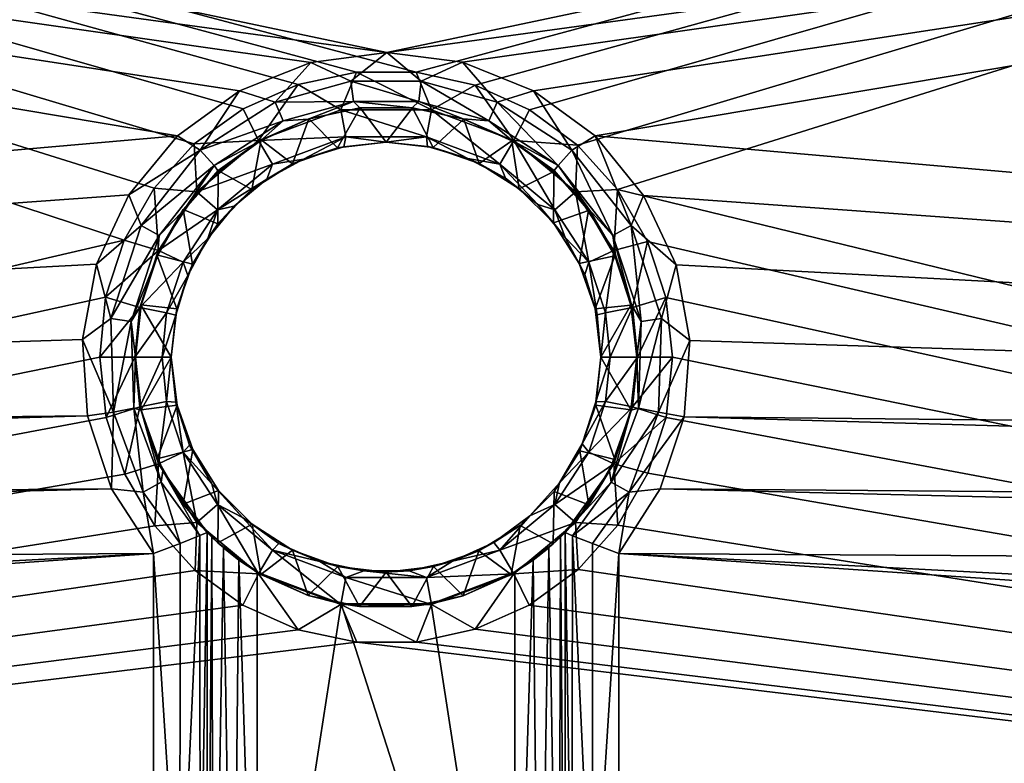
# Model space of a CAD drawing. Header units: inches. Extents: x -600 to 600, y -230 to 230.
# Tile 11 of 20: x -51 to 86, y -42 to 62. Entities that reach past the tile are written whole.
import ezdxf

# ---------------------------------------------------------------- set-up
doc = ezdxf.new("R2010")
doc.units = ezdxf.units.IN
doc.header["$MEASUREMENT"] = 0
doc.layers.add('Layer 1', color=7, linetype='Continuous')

# ---------------------------------------------------------------- blocks, each defined once
blk = doc.blocks.new('Teorema 120 R-B')
at = {"color": 253, "true_color": 0xa4adb2}
mesh = blk.add_polyface(dxfattribs=at)
corners = [(-495.97, -110, -60), (-493.13, -110, -27.5), (-32.5, -110, -27.5), (-36.59, 31.34, -80), (-580, -95, -80), (-580, 210, -80), (-26.67, -14.79, -80), (-20, -19.64, -80), (-12.28, -23.06, -80), (-4.1, -24.77, -80), (-32.32, -8.56, -80), (-39.1, 6.6, -80), (-36.49, -1.33, -80), (-40, 15, -80), (-39.18, 23.36, -80), (-32.4, 38.58, -80), (-26.81, 44.78, -80), (-19.97, 49.68, -80), (-12.3, 53.04, -80), (-4.14, 54.76, -80), (-11.76, -100, -52.54), (-14.52, -100, -47.89), (-580, -100, -75), (-15.5, -100, -42.5), (-14.49, -100, -37.22), (-580, -100, -15), (-7.74, -100, -55.93), (-2.58, -100, -57.77), (-11.87, -100, -32.72), (-7.81, -100, -29.21), (-2.74, -100, -27.26), (590, 230, -7.5), (-590, 230, -7.5), (-590, 230, -132.5), (-533.01, 1.77, -100), (-40.45, 28, -100), (-35.92, 37.67, -100), (0.08, 57.51, -100), (-500.59, 163.01, -100), (-533.01, 130.59, -100), (-29.14, 45.89, -100), (-42.42, 17.48, -100), (-41.7, 6.8, -100), (-531.46, -7.32, -100), (-38.34, -3.38, -100), (-526.99, -15.38, -100), (-32.5, -12.39, -100), (-509.42, -37.31, -100), (-504.35, -45.35, -100), (-501.02, -55.13, -100), (-32.5, -70, -100), (-500.13, -63.78, -100), (-500.13, -70, -100), (-497.05, -108.63, -70.38), (-32.5, -108.8, -69.81), (-499.98, -80.38, -98.63), (-32.5, -79.81, -98.8), (-32.5, -98.17, -88.35), (-499.57, -90.05, -94.6), (-498.9, -98.33, -88.22), (-32.5, -89.44, -94.88), (-32.5, -104.85, -79.66), (-498.04, -104.67, -79.93), (590, 229.04, -3.83), (-590, 226.17, -0.96), (-590, 229.04, -3.83), (590, 226.17, -0.96), (-590, 222.5), (-590, 229.04, -136.17), (590, 229.04, -136.17), (-590, 226.17, -139.04), (590, 226.17, -139.04), (-590, 222.5, -140), (590, 222.5, -140)]
mesh.append_faces([[corners[k] for k in face] for face in [(0, 1, 2), (3, 4, 5), (4, 6, 7), (8, 4, 7), (8, 9, 4), (4, 10, 6), (11, 12, 4), (4, 12, 10), (4, 13, 11), (4, 14, 13), (4, 3, 14), (15, 5, 16), (15, 3, 5), (17, 5, 18), (17, 16, 5), (19, 18, 5), (20, 21, 22), (22, 21, 23), (23, 24, 25), (26, 20, 22), (27, 26, 22), (22, 23, 25), (25, 28, 29), (24, 28, 25), (29, 30, 25), (31, 32, 33), (34, 35, 36), (37, 38, 39), (39, 34, 40), (36, 40, 34), (35, 34, 41), (42, 34, 43), (34, 42, 41), (42, 43, 44), (45, 46, 44), (44, 43, 45), (47, 46, 45), (48, 46, 47), (48, 49, 50), (49, 51, 50), (51, 52, 50), (53, 0, 54), (55, 56, 52), (57, 58, 59), (55, 58, 60), (53, 61, 62), (62, 57, 59), (63, 64, 65), (65, 32, 31), (66, 67, 64), (33, 68, 69), (70, 71, 68), (72, 73, 70)]], dxfattribs={"color": 253})
mesh = blk.add_polyface(dxfattribs=at)
corners = [(35.11, 15, -81.28), (39.08, 23.32, -80), (40, 15, -80), (36.51, 31.15, -80), (34.41, 21.95, -81.28), (34.19, 22.28, -130), (35, 15, -107.5), (34.28, 22.32, -107.5), (35, 15, -130), (580, 220), (-580, 220), (590, 222.5), (20.05, 49.52, -80), (580, 210, -80), (26.75, 44.61, -80), (4.22, 54.77, -80), (12.43, 52.97, -80), (32.33, 38.4, -80), (-502.57, 177.46, -140), (502.57, 177.46, -140), (590, 222.5, -140), (-590, 230, -132.5), (590, 230, -132.5), (590, 230, -7.5), (580, 215, -75), (-580, 215, -75), (580, 215, -5), (502.57, 172.47, -135.35), (-502.57, 172.47, -135.35), (500.59, 170.49, -106.98), (533.01, 130.59, -100), (500.59, 163.01, -100), (0.08, 57.51, -100), (20.6, 52.19, -100), (29.19, 45.89, -100), (533.01, 1.77, -100), (35.97, 37.59, -100), (40.5, 27.87, -100), (42.42, 17.32, -100), (10.69, 56.16, -100), (34.2, 7.63, -130), (-502.57, 175.11, -139.41), (502.57, 173.22, -137.65), (502.57, 175.11, -139.41), (-502.57, 173.22, -137.65), (580, 214.36, -77.45), (580, 212.45, -79.36), (-580, 214.36, -77.45), (-580, 212.45, -79.36), (580, 217.55, -0.64), (-580, 217.55, -0.64), (580, 215.64, -2.55), (-580, 215.64, -2.55), (-580, 215, -5), (34.41, 8.05, -81.28), (39.1, 6.6, -80), (590, 229.04, -3.83), (-590, 229.04, -3.83), (590, 226.17, -0.96), (-590, 226.17, -0.96), (-590, 222.5), (35.25, 7.89, -103.83), (35.61, 20, -103.83), (34.21, 7.6, -107.5), (38.46, 20.4, -100.96), (38.06, 7.32, -100.96), (34.22, 33.36, -100.96), (41.64, 6.66, -100), (500.59, 166.53, -100.88), (-500.59, 163.01, -100), (500.59, 169.36, -103.52), (-500.59, 166.53, -100.88), (-500.59, 169.36, -103.52), (-590, 229.04, -136.17), (590, 226.17, -139.04), (590, 229.04, -136.17), (-590, 226.17, -139.04)]
mesh.append_faces([[corners[k] for k in face] for face in [(0, 1, 2), (3, 1, 4), (4, 1, 0), (5, 6, 7), (8, 6, 5), (9, 10, 11), (12, 13, 14), (15, 13, 16), (13, 17, 14), (12, 16, 13), (18, 19, 20), (21, 22, 23), (24, 25, 26), (27, 28, 29), (30, 31, 32), (30, 33, 34), (35, 36, 37), (38, 35, 37), (35, 34, 36), (35, 30, 34), (30, 39, 33), (32, 39, 30), (6, 8, 40), (41, 42, 43), (43, 19, 18), (44, 27, 42), (25, 24, 45), (46, 47, 45), (48, 46, 13), (49, 50, 9), (51, 52, 49), (26, 53, 51), (54, 0, 2), (54, 2, 55), (23, 56, 57), (58, 59, 56), (11, 60, 58), (61, 62, 6), (7, 6, 62), (61, 6, 63), (38, 37, 64), (62, 61, 64), (65, 64, 61), (66, 62, 64), (65, 67, 38), (64, 65, 38), (36, 66, 37), (66, 64, 37), (31, 68, 69), (70, 71, 68), (72, 70, 29), (73, 74, 75), (75, 22, 21), (76, 20, 74)]], dxfattribs={"color": 253})
mesh = blk.add_polyface(dxfattribs=at)
corners = [(-40, 15, -80), (-39.18, 23.36, -80), (-34.41, 21.95, -81.28), (-35.11, 15, -81.28), (-36.59, 31.34, -80), (-31.81, 29.87, -81.28), (-580, 220), (-590, 222.5), (590, 222.5), (-32.5, -110, -27.5), (-32.5, -110, -60), (-495.97, -110, -60), (4.22, 54.77, -80), (-4.14, 54.76, -80), (-580, 210, -80), (-2.74, -100, -27.26), (2.64, -100, -27.29), (-580, -100, -15), (-502.57, 177.46, -140), (590, 222.5, -140), (-590, 222.5, -140), (-580, 215, -75), (-580, 215, -5), (580, 215, -5), (-502.57, 172.47, -135.35), (-500.59, 170.49, -106.98), (500.59, 170.49, -106.98), (-20.47, 52.19, -100), (-533.01, 130.59, -100), (-29.14, 45.89, -100), (-10.53, 56.14, -100), (0.08, 57.51, -100), (-32.5, -12.39, -100), (-504.35, -45.35, -100), (-32.5, -70, -100), (-499.57, -90.05, -94.6), (-32.5, -98.17, -88.35), (-32.5, -89.44, -94.88), (-32.5, -104.85, -79.66), (-498.04, -104.67, -79.93), (-32.5, -79.81, -98.8), (-499.98, -80.38, -98.63), (-500.13, -70, -100), (-32.5, -108.8, -69.81), (-497.05, -108.63, -70.38), (-502.57, 175.11, -139.41), (502.57, 175.11, -139.41), (-502.57, 173.22, -137.65), (502.57, 173.22, -137.65), (502.57, 172.47, -135.35), (-580, 212.45, -79.36), (580, 210, -80), (-580, 214.36, -77.45), (580, 212.45, -79.36), (580, 214.36, -77.45), (580, -100, -75), (-580, -100, -75), (-580, -99.36, -77.45), (-580, -97.45, -79.36), (580, -99.36, -77.45), (580, -97.45, -79.36), (-580, -95, -80), (-580, 215.64, -2.55), (-580, 217.55, -0.64), (580, 217.55, -0.64), (580, 220), (580, 215.64, -2.55), (580, -100.64, -12.55), (-580, -102.55, -10.64), (-580, -100.64, -12.55), (580, -100, -15), (580, -102.55, -10.64), (-580, -105, -10), (-34.41, 8.05, -81.28), (-36.49, -1.33, -80), (-39.1, 6.6, -80), (-35, 15, -107.5), (-35.61, 20, -103.83), (-35.25, 7.89, -103.83), (-38.06, 7.32, -100.96), (-38.46, 20.4, -100.96), (-42.42, 17.48, -100), (-31.68, 32, -103.83), (-33.95, -3.85, -100.96), (-40.45, 28, -100), (-34.22, 33.36, -100.96), (-35.92, 37.67, -100), (-41.7, 6.8, -100), (-38.34, -3.38, -100), (-500.59, 169.36, -103.52), (-500.59, 166.53, -100.88), (500.59, 169.36, -103.52), (500.59, 166.53, -100.88), (-500.59, 163.01, -100)]
mesh.append_faces([[corners[k] for k in face] for face in [(0, 1, 2), (2, 3, 0), (4, 5, 1), (6, 7, 8), (9, 10, 11), (12, 13, 14), (15, 16, 17), (18, 19, 20), (21, 22, 23), (24, 25, 26), (27, 28, 29), (30, 31, 28), (27, 30, 28), (32, 33, 34), (35, 36, 37), (38, 36, 39), (40, 41, 37), (42, 40, 34), (10, 43, 11), (43, 38, 44), (18, 45, 46), (47, 48, 45), (24, 49, 47), (14, 50, 51), (50, 52, 53), (54, 52, 21), (55, 56, 57), (58, 59, 57), (60, 58, 61), (62, 63, 64), (63, 6, 65), (66, 22, 62), (67, 68, 69), (69, 17, 70), (71, 72, 68), (73, 74, 75), (75, 0, 3), (73, 75, 3), (76, 77, 78), (79, 80, 81), (82, 80, 77), (77, 79, 78), (79, 77, 80), (83, 78, 79), (84, 85, 86), (81, 80, 84), (80, 85, 84), (81, 87, 79), (88, 79, 87), (88, 83, 79), (89, 90, 91), (25, 89, 26), (92, 90, 93)]], dxfattribs={"color": 253})
mesh = blk.add_polyface(dxfattribs=at)
corners = [(-5.64, 45.76, -85.11), (5.64, 45.76, -85.11), (0, 45, -90), (11.44, 42.72, -90), (5.79, 44.42, -90), (15.88, 41.95, -85.11), (16.66, 39.98, -90), (4.22, 54.77, -80), (12.43, 52.97, -80), (6.33, 49.53, -81.28), (17.82, 45.25, -81.28), (-6.33, 49.53, -81.28), (20.05, 49.52, -80), (26.75, 44.61, -80), (26.45, 38.09, -81.28), (-4.14, 54.76, -80), (-3.69, 49.8, -107.5), (-3.62, 49.79, -130), (3.69, 49.8, -130), (3.62, 49.79, -107.5), (10.88, 48.22, -130), (10.77, 48.29, -107.5), (17.54, 45.2, -130), (17.47, 45.35, -107.5), (23.46, 41.05, -107.5), (23.41, 40.91, -130), (580, 210, -80), (-580, 210, -80), (18.61, 38.5, -130), (12.98, 42.05, -130), (6.56, 44.25, -130), (0, 45, -130), (0.08, 57.51, -100), (500.59, 163.01, -100), (-500.59, 163.01, -100), (4.55, 50.67, -103.83), (-4.55, 50.67, -103.83), (14.36, 47.97, -103.83), (24.03, 41.75, -103.83), (15.51, 50.6, -100.96), (25.95, 43.89, -100.96), (4.91, 53.52, -100.96), (-4.91, 53.52, -100.96), (20.6, 52.19, -100), (29.19, 45.89, -100), (10.69, 56.16, -100)]
mesh.append_faces([[corners[k] for k in face] for face in [(0, 1, 2), (1, 3, 4), (1, 5, 3), (1, 4, 2), (3, 5, 6), (7, 8, 9), (5, 1, 9), (5, 9, 10), (11, 9, 1), (12, 13, 10), (14, 10, 13), (12, 10, 8), (10, 9, 8), (7, 9, 15), (16, 17, 18), (19, 16, 18), (19, 20, 21), (20, 19, 18), (22, 23, 21), (21, 20, 22), (24, 23, 25), (22, 25, 23), (26, 7, 27), (28, 22, 29), (30, 29, 20), (31, 30, 18), (31, 18, 17), (30, 20, 18), (29, 22, 20), (28, 25, 22), (32, 33, 34), (31, 4, 30), (4, 31, 2), (29, 30, 3), (4, 3, 30), (29, 3, 6), (35, 36, 19), (21, 35, 19), (37, 35, 21), (21, 23, 37), (23, 38, 37), (38, 23, 24), (37, 38, 39), (40, 39, 38), (35, 37, 41), (39, 41, 37), (41, 42, 35), (43, 40, 44), (45, 39, 43), (39, 40, 43), (32, 41, 45), (41, 39, 45), (42, 41, 32)]], dxfattribs={"color": 253})
mesh = blk.add_polyface(dxfattribs=at)
corners = [(580, -95, -80), (32.33, 38.4, -80), (580, 210, -80), (531.35, 140.82, -100), (500.59, 163.01, -100), (533.01, 130.59, -100), (519.65, 156.82, -100), (526.94, 149.49, -100), (510.61, 161.42, -100), (514.92, 170.53, -135.44), (512.92, 168.53, -106.84), (526.05, 164.87, -135.49), (524.04, 162.86, -106.77), (532.86, 154.04, -106.77), (534.87, 156.05, -135.49), (538.53, 142.92, -106.84), (526.51, 165.5, -137.73), (535.5, 156.51, -137.73), (537.02, 157.61, -139.43), (527.61, 167.02, -139.43), (534, 164.64, -140), (524.98, 171.48, -140), (541.45, 155.03, -140), (515.16, 171.26, -137.71), (541.26, 145.16, -137.71), (533.01, 1.77, -100), (531.46, -7.32, -100), (536.53, 1.77, -100.88), (534.76, -8.48, -100.87), (539.36, 1.77, -103.52), (536.53, 130.59, -100.88), (500.59, 166.53, -100.88), (531.9, 153.34, -103.4), (537.42, 142.57, -103.44), (511.7, 164.74, -100.86), (500.59, 169.36, -103.52), (512.57, 167.42, -103.44), (500.59, 170.49, -106.98), (529.63, 151.69, -100.85), (534.74, 141.7, -100.86), (539.36, 130.59, -103.52), (523.34, 161.9, -103.4), (521.69, 159.63, -100.85)]
mesh.append_faces([[corners[k] for k in face] for face in [(0, 1, 2), (3, 4, 5), (6, 4, 7), (4, 6, 8), (7, 4, 3), (9, 10, 11), (12, 11, 10), (11, 12, 13), (11, 13, 14), (14, 13, 15), (16, 11, 17), (18, 19, 16), (16, 17, 18), (14, 17, 11), (20, 21, 19), (18, 22, 20), (20, 19, 18), (11, 16, 9), (16, 19, 23), (24, 17, 14), (25, 26, 27), (28, 29, 27), (27, 29, 30), (25, 27, 5), (27, 30, 5), (4, 8, 31), (32, 33, 13), (31, 34, 35), (31, 8, 34), (35, 34, 36), (37, 36, 10), (35, 36, 37), (7, 3, 38), (38, 39, 32), (5, 30, 39), (39, 38, 3), (40, 33, 30), (15, 13, 33), (33, 32, 39), (39, 3, 5), (33, 39, 30), (12, 32, 13), (41, 12, 10), (12, 41, 32), (38, 42, 7), (41, 38, 32), (41, 42, 38), (42, 34, 6), (6, 7, 42), (10, 36, 41), (41, 36, 42), (34, 8, 6), (36, 34, 42)]], dxfattribs={"color": 253})
mesh = blk.add_polyface(dxfattribs=at)
corners = [(-15.88, 41.95, -85.11), (-17.82, 45.25, -81.28), (-5.64, 45.76, -85.11), (0, 45, -90), (-5.92, 44.38, -90), (-23.57, 35.57, -85.11), (-16.68, 39.84, -90), (-11.54, 42.63, -90), (-4.14, 54.76, -80), (-6.33, 49.53, -81.28), (-12.3, 53.04, -80), (5.64, 45.76, -85.11), (-26.45, 38.09, -81.28), (6.33, 49.53, -81.28), (-19.97, 49.68, -80), (-26.81, 44.78, -80), (-10.77, 48.29, -130), (-3.62, 49.79, -130), (-10.88, 48.22, -107.5), (-3.69, 49.8, -107.5), (-17.54, 45.2, -107.5), (-17.47, 45.35, -130), (-23.41, 40.91, -107.5), (-23.46, 41.05, -130), (-28.29, 35.47, -107.5), (-13.07, 41.99, -130), (-6.77, 44.21, -130), (-23.5, 33.61, -130), (-18.76, 38.4, -130), (0, 45, -130), (-21.22, 36.07, -90), (-14.36, 47.97, -103.83), (-24.03, 41.75, -103.83), (-4.55, 50.67, -103.83), (3.62, 49.79, -107.5), (4.55, 50.67, -103.83), (-4.91, 53.52, -100.96), (-15.51, 50.6, -100.96), (-25.95, 43.89, -100.96), (-10.53, 56.14, -100), (0.08, 57.51, -100), (-20.47, 52.19, -100), (-29.14, 45.89, -100)]
mesh.append_faces([[corners[k] for k in face] for face in [(0, 1, 2), (2, 3, 4), (5, 0, 6), (6, 0, 7), (7, 0, 2), (2, 4, 7), (8, 9, 10), (11, 2, 9), (10, 9, 1), (1, 9, 2), (12, 0, 5), (12, 1, 0), (13, 9, 8), (14, 10, 1), (1, 15, 14), (1, 12, 15), (16, 17, 18), (19, 18, 17), (16, 20, 21), (20, 16, 18), (22, 23, 21), (21, 20, 22), (22, 24, 23), (16, 25, 26), (27, 28, 23), (17, 26, 29), (21, 28, 25), (28, 21, 23), (25, 16, 21), (26, 17, 16), (4, 29, 26), (25, 7, 26), (4, 26, 7), (25, 28, 6), (6, 7, 25), (28, 30, 6), (29, 4, 3), (20, 31, 32), (31, 18, 33), (24, 22, 32), (20, 32, 22), (18, 31, 20), (34, 33, 19), (18, 19, 33), (35, 36, 33), (31, 33, 37), (36, 37, 33), (32, 31, 38), (37, 38, 31), (39, 36, 40), (41, 37, 39), (37, 36, 39), (41, 42, 38), (38, 37, 41)]], dxfattribs={"color": 253})
mesh = blk.add_polyface(dxfattribs=at)
corners = [(-27.68, 26.39, -90), (-28.33, 28.25, -85.11), (-24.91, 31.56, -90), (-35.11, 15, -81.28), (-30.66, 21.19, -85.11), (-31.28, 15, -85.11), (-29.38, 20.87, -90), (-30, 15, -90), (-23.57, 35.57, -85.11), (-31.81, 29.87, -81.28), (-26.45, 38.09, -81.28), (-34.41, 21.95, -81.28), (-32.4, 38.58, -80), (-26.81, 44.78, -80), (-36.59, 31.34, -80), (-39.18, 23.36, -80), (-29.2, 8.32, -130), (-29.39, 8.71, -90), (-30, 15, -130), (-28.35, 35.63, -130), (-23.46, 41.05, -130), (-28.29, 35.47, -107.5), (-31.94, 29.13, -107.5), (-32.02, 29.3, -130), (-34.19, 22.28, -107.5), (-34.28, 22.32, -130), (-35, 15, -130), (-35, 15, -107.5), (-29.21, 21.77, -130), (-27.05, 27.98, -130), (-23.5, 33.61, -130), (-34.2, 7.63, -130), (-34.21, 7.6, -107.5), (-30.66, 8.81, -85.11), (-34.41, 8.05, -81.28), (-34.22, 33.36, -100.96), (-25.95, 43.89, -100.96), (-35.92, 37.67, -100), (-31.68, 32, -103.83), (-24.03, 41.75, -103.83), (-35.61, 20, -103.83), (-35.25, 7.89, -103.83), (-38.46, 20.4, -100.96), (-29.14, 45.89, -100)]
mesh.append_faces([[corners[k] for k in face] for face in [(0, 1, 2), (3, 4, 5), (4, 0, 6), (7, 5, 6), (4, 1, 0), (8, 1, 9), (9, 10, 8), (4, 3, 11), (1, 11, 9), (4, 6, 5), (10, 12, 13), (14, 12, 9), (10, 9, 12), (11, 15, 9), (4, 11, 1), (16, 17, 18), (17, 7, 18), (19, 20, 21), (19, 22, 23), (22, 19, 21), (24, 25, 23), (23, 22, 24), (25, 24, 26), (24, 27, 26), (28, 23, 25), (29, 23, 28), (30, 19, 29), (18, 25, 26), (28, 25, 18), (18, 26, 31), (29, 19, 23), (31, 16, 18), (26, 27, 31), (32, 31, 27), (29, 28, 0), (0, 2, 29), (6, 28, 18), (28, 6, 0), (6, 18, 7), (7, 33, 5), (17, 33, 7), (34, 3, 5), (33, 34, 5), (35, 36, 37), (22, 21, 38), (38, 21, 39), (40, 22, 38), (27, 24, 40), (22, 40, 24), (32, 27, 41), (38, 39, 35), (36, 35, 39), (42, 38, 35), (36, 43, 37)]], dxfattribs={"color": 253})
mesh = blk.add_polyface(dxfattribs=at)
corners = [(30, 15, -90), (29.47, 20.91, -90), (30.66, 21.19, -85.11), (23.57, 35.57, -85.11), (28.33, 28.25, -85.11), (25, 31.72, -90), (27.77, 26.55, -90), (31.28, 15, -85.11), (34.41, 21.95, -81.28), (31.81, 29.87, -81.28), (36.51, 31.15, -80), (35.11, 15, -81.28), (26.45, 38.09, -81.28), (32.33, 38.4, -80), (26.75, 44.61, -80), (29.3, 8.28, -130), (29.3, 8.75, -90), (27.37, 2.9, -90), (30, 15, -130), (23.46, 41.05, -107.5), (28.29, 35.47, -130), (28.35, 35.63, -107.5), (31.94, 29.13, -130), (32.02, 29.3, -107.5), (34.28, 22.32, -107.5), (34.19, 22.28, -130), (26.99, 28.07, -130), (23.4, 33.76, -130), (29.21, 21.77, -130), (34.2, 7.63, -130), (35, 15, -130), (34.21, 7.6, -107.5), (35, 15, -107.5), (30.66, 8.81, -85.11), (34.41, 8.05, -81.28), (28.33, 1.75, -85.11), (31.68, 32, -103.83), (24.03, 41.75, -103.83), (35.61, 20, -103.83), (29.19, 45.89, -100), (25.95, 43.89, -100.96), (34.22, 33.36, -100.96), (35.97, 37.59, -100)]
mesh.append_faces([[corners[k] for k in face] for face in [(0, 1, 2), (3, 4, 5), (4, 1, 6), (1, 4, 2), (5, 4, 6), (7, 0, 2), (8, 9, 10), (8, 11, 7), (9, 2, 4), (9, 8, 2), (4, 3, 12), (12, 9, 4), (2, 8, 7), (9, 13, 10), (12, 14, 13), (9, 12, 13), (15, 16, 17), (16, 18, 0), (18, 16, 15), (19, 20, 21), (22, 23, 21), (21, 20, 22), (24, 23, 25), (22, 25, 23), (26, 20, 27), (28, 22, 26), (29, 30, 18), (18, 25, 28), (26, 22, 20), (28, 25, 22), (18, 30, 25), (15, 29, 18), (29, 31, 32), (6, 28, 26), (26, 5, 6), (28, 1, 18), (1, 28, 6), (1, 0, 18), (7, 16, 0), (33, 17, 16), (7, 11, 33), (33, 11, 34), (33, 16, 7), (33, 34, 35), (21, 23, 36), (36, 37, 21), (36, 24, 38), (24, 36, 23), (39, 40, 41), (36, 38, 41), (36, 40, 37), (41, 40, 36), (41, 42, 39)]], dxfattribs={"color": 253})
mesh = blk.add_polyface(dxfattribs=at)
corners = [(15.88, 41.95, -85.11), (21.21, 36.29, -90), (16.66, 39.98, -90), (23.57, 35.57, -85.11), (25, 31.72, -90), (17.82, 45.25, -81.28), (26.45, 38.09, -81.28), (9.29, -13.49, -90), (12.97, -12.04, -130), (15.04, -10.87, -90), (0, -15, -130), (6.62, -14.24, -130), (3.2, -14.81, -90), (20.08, -7.15, -90), (23.49, -3.77, -130), (24.23, -2.55, -90), (18.72, -8.5, -130), (27.07, 1.91, -130), (-3.09, -14.84, -90), (28.29, 35.47, -130), (23.46, 41.05, -107.5), (23.41, 40.91, -130), (10.76, -18.3, -130), (3.6, -19.79, -130), (17.48, -15.32, -130), (23.33, -11.06, -130), (18.61, 38.5, -130), (23.4, 33.76, -130), (28.3, -5.59, -130), (22.74, -11.6, -123.15), (24.35, -10.14, -120.94), (18, -15.02, -125), (20.56, -13.33, -124.52), (25, -9.49, -118), (12.98, 42.05, -130), (26.99, 28.07, -130), (15.88, -11.95, -85.11), (5.64, -15.76, -85.11), (23.57, -5.57, -85.11), (17.82, -15.25, -81.28), (-5.64, -15.76, -85.11), (6.33, -19.53, -81.28), (26.45, -8.09, -81.28), (26.82, -14.66, -80), (20, -19.64, -80), (28.35, 35.63, -107.5), (24.03, 41.75, -103.83)]
mesh.append_faces([[corners[k] for k in face] for face in [(0, 1, 2), (1, 0, 3), (4, 1, 3), (3, 0, 5), (5, 6, 3), (7, 8, 9), (10, 11, 12), (13, 14, 15), (16, 13, 9), (14, 17, 15), (9, 8, 16), (13, 16, 14), (7, 12, 11), (7, 11, 8), (12, 18, 10), (19, 20, 21), (11, 22, 8), (23, 11, 10), (24, 16, 8), (16, 25, 14), (21, 26, 27), (27, 19, 21), (14, 25, 28), (16, 24, 25), (8, 22, 24), (11, 23, 22), (25, 29, 30), (24, 31, 32), (33, 25, 30), (32, 25, 24), (32, 29, 25), (22, 31, 24), (2, 26, 34), (26, 1, 27), (1, 26, 2), (35, 27, 4), (1, 4, 27), (36, 37, 7), (12, 7, 37), (38, 36, 13), (7, 9, 36), (13, 15, 38), (36, 39, 37), (9, 13, 36), (18, 37, 40), (12, 37, 18), (41, 40, 37), (39, 41, 37), (36, 38, 42), (42, 39, 36), (39, 43, 44), (39, 42, 43), (20, 45, 46)]], dxfattribs={"color": 253})
mesh = blk.add_polyface(dxfattribs=at)
corners = [(-23.57, 35.57, -85.11), (-21.22, 36.07, -90), (-24.91, 31.56, -90), (-16.68, 39.84, -90), (-28.33, 28.25, -85.11), (-3.09, -14.84, -90), (-9.26, -13.51, -90), (-6.74, -14.2, -130), (-20.08, -7.36, -90), (-18.71, -8.33, -130), (-14.96, -11.01, -90), (0, -15, -130), (-13.08, -11.92, -130), (-23.43, -3.6, -130), (-24.34, -2.67, -90), (-27, 2.1, -130), (-28.36, -5.5, -130), (-23.48, -10.93, -130), (-3.73, -19.79, -130), (-17.48, -15.32, -130), (-10.9, -18.25, -130), (-23.5, 33.61, -130), (-23.46, 41.05, -130), (-28.35, 35.63, -130), (-25, -9.49, -118), (-24.35, -10.14, -120.95), (-18, -15.02, -125), (-20.55, -13.33, -124.52), (-6.28, -19.43, -125), (-22.73, -11.61, -123.16), (-25, -9.49, -107.5), (-18.76, 38.4, -130), (-27.05, 27.98, -130), (-15.88, -11.95, -85.11), (-23.57, -5.57, -85.11), (-5.64, -15.76, -85.11), (-28.33, 1.75, -85.11), (-6.33, -19.53, -81.28), (-4.1, -24.77, -80), (-12.28, -23.06, -80), (-26.45, -8.09, -81.28), (-17.82, -15.25, -81.28), (6.33, -19.53, -81.28), (-20, -19.64, -80), (-26.67, -14.79, -80)]
mesh.append_faces([[corners[k] for k in face] for face in [(0, 1, 2), (0, 3, 1), (0, 2, 4), (5, 6, 7), (8, 9, 10), (11, 5, 7), (12, 6, 10), (7, 6, 12), (13, 9, 8), (9, 12, 10), (13, 14, 15), (14, 13, 8), (16, 17, 13), (18, 11, 7), (9, 19, 12), (20, 7, 12), (9, 13, 17), (21, 22, 23), (7, 20, 18), (12, 19, 20), (9, 17, 19), (15, 16, 13), (17, 24, 25), (19, 26, 20), (19, 17, 27), (18, 20, 28), (24, 17, 16), (26, 28, 20), (17, 29, 27), (19, 27, 26), (17, 25, 29), (24, 16, 30), (1, 31, 21), (32, 2, 21), (1, 21, 2), (33, 10, 6), (8, 34, 14), (35, 33, 6), (36, 14, 34), (35, 6, 5), (37, 38, 39), (33, 34, 8), (33, 8, 10), (36, 34, 40), (34, 33, 41), (41, 40, 34), (33, 35, 37), (33, 37, 41), (42, 37, 35), (43, 44, 41), (40, 41, 44), (43, 41, 39), (41, 37, 39)]], dxfattribs={"color": 253})
mesh = blk.add_polyface(dxfattribs=at)
corners = [(39.1, 6.6, -80), (580, -95, -80), (36.56, -1.21, -80), (40, 15, -80), (32.39, -8.44, -80), (26.82, -14.66, -80), (20, -19.64, -80), (12.46, -22.99, -80), (-4.1, -24.77, -80), (4.24, -24.77, -80), (32.33, 38.4, -80), (36.51, 31.15, -80), (39.08, 23.32, -80), (580, -100, -75), (14.52, -100, -47.89), (11.93, -100, -52.36), (15.5, -100, -42.5), (7.74, -100, -55.93), (2.81, -100, -57.71), (-2.58, -100, -57.77), (11.84, -100, -32.45), (580, -100, -15), (7.68, -100, -29.07), (2.64, -100, -27.29), (14.62, -100, -37.12), (531.46, -7.32, -100), (38.29, -3.38, -100), (526.99, -15.38, -100), (41.64, 6.66, -100), (32.5, -12.39, -100), (509.42, -37.31, -100), (533.01, 1.77, -100), (504.71, -44.61, -100), (501.19, -54.33, -100), (32.5, -70, -100), (500.13, -63.78, -100), (500.13, -70, -100), (42.42, 17.32, -100), (32.5, -80.39, -98.63), (32.5, -90.67, -94.24), (499.57, -89.93, -94.67), (499.98, -80.38, -98.63), (498.91, -98.22, -88.33), (32.5, -99.55, -86.95), (498.05, -104.6, -80.05), (32.5, -105.93, -77.58), (497.05, -108.63, -70.38), (580, -97.45, -79.36), (-580, -95, -80), (580, -99.36, -77.45), (-580, -97.45, -79.36), (-580, -99.36, -77.45), (580, -100.64, -12.55), (-580, -100.64, -12.55), (580, -102.55, -10.64), (-580, -102.55, -10.64), (580, -105, -10), (-580, -105, -10), (31.81, 0.13, -81.28), (34.41, 8.05, -81.28), (33.95, -3.85, -100.96), (38.06, 7.32, -100.96), (31.44, -2.45, -103.83), (35.25, 7.89, -103.83)]
mesh.append_faces([[corners[k] for k in face] for face in [(0, 1, 2), (0, 3, 1), (4, 1, 5), (4, 2, 1), (6, 1, 7), (6, 5, 1), (8, 9, 1), (9, 7, 1), (10, 1, 11), (12, 1, 3), (12, 11, 1), (13, 14, 15), (16, 14, 13), (13, 17, 18), (15, 17, 13), (18, 19, 13), (20, 21, 22), (23, 22, 21), (21, 24, 16), (20, 24, 21), (25, 26, 27), (26, 25, 28), (27, 29, 30), (29, 27, 26), (28, 25, 31), (30, 29, 32), (33, 34, 35), (34, 33, 32), (34, 36, 35), (34, 32, 29), (31, 37, 28), (38, 39, 40), (38, 41, 36), (42, 43, 44), (45, 46, 44), (43, 42, 39), (44, 43, 45), (41, 38, 40), (40, 39, 42), (34, 38, 36), (1, 47, 48), (47, 49, 50), (51, 49, 13), (21, 52, 53), (54, 55, 52), (56, 57, 54), (2, 58, 0), (59, 0, 58), (60, 26, 28), (60, 29, 26), (60, 28, 61), (60, 61, 62), (61, 63, 62)]], dxfattribs={"color": 253})
mesh = blk.add_polyface(dxfattribs=at)
corners = [(-24.34, -2.67, -90), (-27.45, 2.72, -90), (-27, 2.1, -130), (-29.39, 8.71, -90), (-29.2, 8.32, -130), (-31.99, 0.8, -130), (-34.2, 7.63, -130), (-28.36, -5.5, -130), (-34.21, 7.6, -107.5), (-31.2, -0.86, -107.5), (-25, -9.49, -107.5), (-36.49, -1.33, -80), (-34.41, 8.05, -81.28), (-31.81, 0.13, -81.28), (-30.66, 8.81, -85.11), (-28.33, 1.75, -85.11), (-26.45, -8.09, -81.28), (-32.32, -8.56, -80), (-26.67, -14.79, -80), (-31.44, -2.45, -103.83), (-26.03, -9.91, -103.71), (-35.25, 7.89, -103.83), (-28.78, -10.99, -100.99), (-33.95, -3.85, -100.96), (-32.5, -12.39, -100), (-38.34, -3.38, -100), (-32.5, -70, -100), (-28.83, -70, -100.96), (-25.96, -70, -103.83), (-28.83, -109.72, -70), (-28.83, -105.73, -80.03), (-32.5, -108.8, -69.81), (-32.5, -104.85, -79.66), (-28.83, -98.96, -88.96), (-32.5, -98.17, -88.35), (-25.96, -80.7, -102.51), (-28.83, -80, -99.72), (-28.83, -90.03, -95.73), (-32.5, -89.44, -94.88), (-32.5, -79.81, -98.8), (-25.96, -100.99, -90.99), (-32.5, -110, -60), (-25.96, -91.44, -98.23), (-25.96, -108.23, -81.44)]
mesh.append_faces([[corners[k] for k in face] for face in [(0, 1, 2), (1, 3, 4), (1, 4, 2), (2, 4, 5), (4, 6, 5), (2, 5, 7), (8, 9, 5), (10, 7, 9), (5, 6, 8), (5, 9, 7), (11, 12, 13), (13, 12, 14), (1, 15, 3), (3, 15, 14), (13, 14, 15), (0, 15, 1), (16, 13, 15), (13, 17, 11), (16, 18, 17), (13, 16, 17), (19, 9, 8), (9, 20, 10), (19, 8, 21), (22, 23, 24), (23, 19, 21), (22, 20, 19), (9, 19, 20), (22, 19, 23), (23, 25, 24), (26, 27, 24), (20, 27, 28), (22, 27, 20), (22, 24, 27), (29, 30, 31), (32, 30, 33), (32, 31, 30), (34, 32, 33), (35, 36, 37), (37, 34, 33), (37, 38, 34), (38, 37, 36), (39, 38, 36), (39, 27, 26), (30, 40, 33), (29, 31, 41), (33, 42, 37), (43, 40, 30), (35, 28, 36), (42, 33, 40), (28, 27, 36), (35, 37, 42), (39, 36, 27), (43, 30, 29)]], dxfattribs={"color": 253})
mesh = blk.add_polyface(dxfattribs=at)
corners = [(27.37, 2.9, -90), (24.23, -2.55, -90), (27.07, 1.91, -130), (29.3, 8.28, -130), (28.3, -5.59, -130), (23.49, -3.77, -130), (31.94, 0.71, -130), (34.2, 7.63, -130), (25, -9.49, -107.5), (25, -9.49, -118), (31.2, -0.86, -107.5), (34.21, 7.6, -107.5), (23.33, -11.06, -130), (28.33, 1.75, -85.11), (23.57, -5.57, -85.11), (30.66, 8.81, -85.11), (31.81, 0.13, -81.28), (26.45, -8.09, -81.28), (34.41, 8.05, -81.28), (32.39, -8.44, -80), (26.82, -14.66, -80), (36.56, -1.21, -80), (25.96, -70, -103.83), (26.05, -9.92, -103.67), (28.81, -11, -100.97), (28.83, -70, -100.96), (32.5, -12.39, -100), (32.5, -70, -100), (31.44, -2.45, -103.83), (35.25, 7.89, -103.83), (33.95, -3.85, -100.96), (28.83, -107.94, -75.42), (25.96, -103.93, -87.75), (25.96, -110.61, -76.5), (32.5, -105.93, -77.58), (32.5, -99.55, -86.95), (28.83, -101.7, -85.93), (25, -106.77, -90.07), (25.96, -93.98, -96.69), (25, -95.99, -99.76), (25.96, -82.1, -102.13), (28.83, -81.31, -99.37), (28.83, -92.41, -94.28), (32.5, -80.39, -98.63), (25, -70, -107.5), (25, -83.12, -105.65), (32.5, -90.67, -94.24)]
mesh.append_faces([[corners[k] for k in face] for face in [(0, 1, 2), (0, 2, 3), (4, 2, 5), (3, 2, 6), (3, 6, 7), (2, 4, 6), (8, 4, 9), (6, 4, 10), (8, 10, 4), (6, 11, 7), (11, 6, 10), (9, 4, 12), (1, 13, 14), (0, 15, 13), (1, 0, 13), (14, 13, 16), (16, 17, 14), (13, 18, 16), (17, 19, 20), (21, 19, 16), (17, 16, 19), (22, 23, 8), (24, 25, 26), (23, 25, 24), (25, 23, 22), (25, 27, 26), (10, 28, 11), (11, 28, 29), (8, 23, 28), (8, 28, 10), (23, 24, 30), (30, 28, 23), (30, 24, 26), (31, 32, 33), (34, 35, 36), (37, 33, 32), (36, 31, 34), (32, 38, 39), (40, 41, 22), (42, 41, 40), (42, 40, 38), (27, 25, 43), (42, 38, 36), (32, 36, 38), (22, 41, 25), (40, 22, 44), (38, 40, 45), (46, 42, 35), (31, 36, 32), (42, 36, 35), (43, 41, 46), (41, 42, 46), (25, 41, 43)]], dxfattribs={"color": 253})
mesh = blk.add_polyface(dxfattribs=at)
corners = [(-7.81, -100, -29.21), (-3.93, -100.38, -29.03), (-2.74, -100, -27.26), (-14.49, -100, -37.22), (-13.27, -100.38, -37.95), (-10.16, -100.38, -32.82), (-15.5, -100, -42.5), (-14.03, -100.38, -42.5), (-11.87, -100, -32.72), (3.61, -101.53, -30.13), (-3.61, -101.53, -30.13), (-9.33, -101.53, -33.62), (-12.19, -101.53, -38.32), (-12.88, -101.53, -42.5), (-580, -95, -80), (-4.1, -24.77, -80), (580, -95, -80), (-25, -95, -118), (-25, -81.59, -106.06), (-25, -93.23, -101.43), (-25, -103.31, -116.77), (-25, -70, -107.5), (-25, -9.49, -118), (-25, -9.49, -107.5), (-6.28, -19.43, -125), (-18, -95, -125), (18, -95, -125), (-18, -15.02, -125), (-22.73, -11.61, -123.16), (-21.42, -95, -124.11), (-20.55, -13.33, -124.52), (-24.11, -95, -121.42), (-24.35, -10.14, -120.95), (-24.11, -104.23, -120.04), (-21.42, -105.02, -122.6), (-6.33, -19.53, -81.28), (4.24, -24.77, -80), (-7.74, -100, -55.93), (-10.16, -100.38, -52.18), (-11.76, -100, -52.54), (-13.27, -100.38, -47.05), (-2.58, -100, -57.77), (-3.93, -100.38, -55.97), (-14.52, -100, -47.89), (-9.33, -101.53, -51.38), (-12.19, -101.53, -46.68), (-3.61, -101.53, -54.87), (-26.03, -9.91, -103.71), (-25.96, -70, -103.83), (-25.96, -80.7, -102.51), (-25.96, -100.99, -90.99), (-25, -103.59, -93.59), (-25.96, -91.44, -98.23)]
mesh.append_faces([[corners[k] for k in face] for face in [(0, 1, 2), (3, 4, 5), (6, 4, 3), (7, 4, 6), (3, 5, 8), (5, 0, 8), (5, 1, 0), (9, 1, 10), (5, 10, 1), (11, 5, 4), (12, 4, 7), (13, 12, 7), (14, 15, 16), (17, 18, 19), (19, 20, 17), (17, 21, 18), (21, 22, 23), (21, 17, 22), (24, 25, 26), (25, 24, 27), (28, 29, 30), (30, 25, 27), (25, 30, 29), (31, 29, 28), (28, 32, 31), (32, 17, 31), (22, 17, 32), (29, 31, 33), (25, 29, 34), (20, 31, 17), (33, 31, 20), (15, 35, 36), (37, 38, 39), (38, 40, 39), (37, 41, 42), (38, 37, 42), (43, 39, 40), (38, 44, 45), (40, 13, 7), (43, 7, 6), (7, 43, 40), (44, 38, 42), (46, 44, 42), (45, 40, 38), (40, 45, 13), (23, 47, 48), (21, 23, 48), (48, 49, 21), (19, 50, 51), (18, 52, 19), (19, 52, 50), (18, 49, 52), (49, 18, 21)]], dxfattribs={"color": 253})
mesh = blk.add_polyface(dxfattribs=at)
corners = [(10.16, -100.38, -32.82), (13.27, -100.38, -37.95), (11.84, -100, -32.45), (3.93, -100.38, -29.03), (7.68, -100, -29.07), (-2.74, -100, -27.26), (-3.93, -100.38, -29.03), (2.64, -100, -27.29), (14.03, -100.38, -42.5), (14.62, -100, -37.12), (15.5, -100, -42.5), (0, -15, -130), (-3.73, -19.79, -130), (3.6, -19.79, -130), (580, -100, -75), (-2.58, -100, -57.77), (-580, -100, -75), (580, -100, -15), (-580, -100, -15), (6.28, -19.43, -125), (10.76, -18.3, -130), (18, -15.02, -125), (-6.28, -19.43, -125), (25, -83.12, -105.65), (25, -70, -107.5), (25, -95, -118), (25, -111.1, -112.81), (25, -95.99, -99.76), (25, -103.31, -116.77), (25, -9.49, -118), (25, -9.49, -107.5), (18, -95, -125), (18, -105.28, -123.46), (-18, -95, -125), (21.42, -105.02, -122.6), (21.42, -95, -124.11), (24.11, -95, -121.42), (24.11, -104.23, -120.04), (22.74, -11.6, -123.15), (20.56, -13.33, -124.52), (24.35, -10.14, -120.94), (4.24, -24.77, -80), (6.33, -19.53, -81.28), (12.46, -22.99, -80), (17.82, -15.25, -81.28), (-6.33, -19.53, -81.28), (20, -19.64, -80), (2.81, -100, -57.71), (7.74, -100, -55.93), (3.93, -100.38, -55.97), (10.16, -100.38, -52.18), (14.52, -100, -47.89), (13.27, -100.38, -47.05), (11.93, -100, -52.36), (-3.93, -100.38, -55.97), (12.19, -101.53, -46.68), (-3.61, -101.53, -54.87), (25.96, -70, -103.83), (25.96, -93.98, -96.69), (25.96, -82.1, -102.13)]
mesh.append_faces([[corners[k] for k in face] for face in [(0, 1, 2), (3, 0, 4), (5, 6, 3), (2, 4, 0), (3, 4, 7), (1, 8, 9), (1, 9, 2), (9, 8, 10), (5, 3, 7), (11, 12, 13), (14, 15, 16), (7, 17, 18), (13, 19, 20), (21, 20, 19), (19, 12, 22), (19, 13, 12), (23, 24, 25), (26, 27, 23), (23, 25, 28), (23, 28, 26), (29, 25, 24), (24, 30, 29), (31, 21, 19), (31, 19, 22), (32, 31, 33), (31, 34, 35), (36, 28, 25), (36, 35, 37), (35, 38, 39), (39, 21, 31), (31, 35, 39), (36, 38, 35), (40, 36, 25), (36, 40, 38), (29, 40, 25), (41, 42, 43), (43, 42, 44), (45, 42, 41), (46, 43, 44), (47, 48, 49), (50, 51, 52), (53, 50, 48), (52, 10, 8), (52, 51, 10), (54, 15, 47), (51, 50, 53), (49, 54, 47), (49, 48, 50), (55, 52, 8), (56, 54, 49), (24, 57, 30), (27, 58, 23), (59, 24, 23)]], dxfattribs={"color": 253})

msp = doc.modelspace()

# ---------------------------------------------------------------- block references
at = {"layer": 'Layer 1'}
msp.add_blockref('Teorema 120 R-B', (0, 0), dxfattribs=at)

doc.saveas('drawing.dxf')
